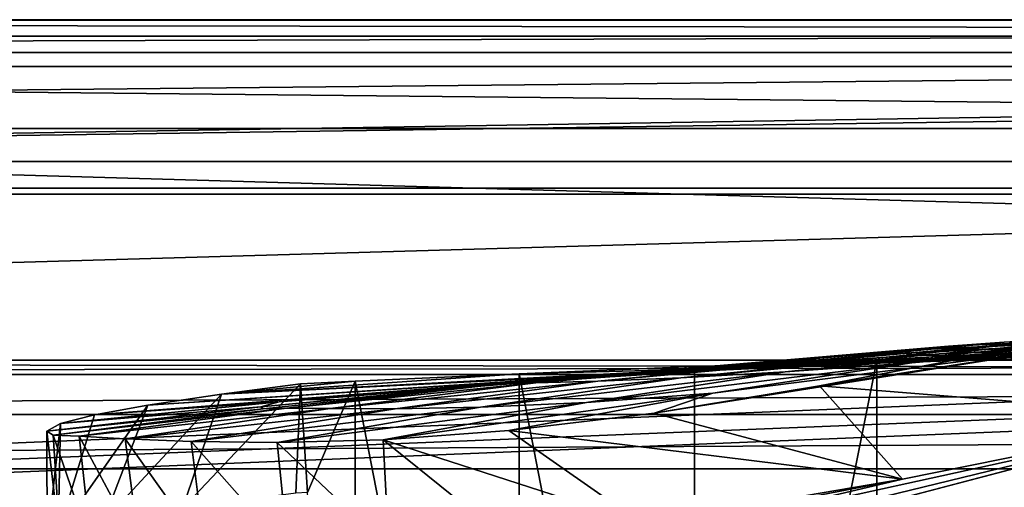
# Model space of a CAD drawing. Header units: metres. Extents: x -1004 to 0, y -708 to 0.
# Tile 80 of 119: x -641 to -550, y -43 to 0. Entities that reach past the tile are written whole.
import ezdxf

# ---------------------------------------------------------------- set-up
doc = ezdxf.new("R2010")
doc.units = ezdxf.units.M

msp = doc.modelspace()

# ---------------------------------------------------------------- linework, layer by layer
at = {"layer": 'top'}
for points in [[(-17.027203, -4.297202, 163.059692), (-987.0271, -4.297202, 163.059692), (-17.027203, -4.297202, 176.059937)], [(-987.0271, -4.297202, 163.059692), (-987.0271, -4.297202, 176.059692), (-17.027203, -4.297202, 176.059937)], [(-17.027203, -4.297202, 176.059937), (-987.0271, -4.297202, 176.059692), (-987.0271, -4.297202, 2050.059814)], [(-987.0271, -4.297202, 2063.059814), (-17.027203, -4.297202, 2063.059814), (-987.0271, -4.297202, 2050.059814)], [(-17.027203, -4.297202, 2063.059814), (-17.027203, -4.297202, 2050.059814), (-987.0271, -4.297202, 2050.059814)], [(-987.0271, -4.297202, 2050.059814), (-17.027203, -4.297202, 2050.059814), (-17.027203, -4.297202, 176.059937)], [(-17.027203, -4.297202, 2063.059814), (-987.0271, -4.297202, 2063.059814), (-51.027081, -31.297201, 2063.059814)], [(-51.027081, -31.297201, 2063.059814), (-987.0271, -4.297202, 2063.059814), (-953.0271, -31.297201, 2063.059814)], [(-17.027203, -4.297202, 163.059692), (-953.0271, -31.297201, 163.059692), (-987.0271, -4.297202, 163.059692)], [(-51.027081, -31.297201, 163.059692), (-953.0271, -31.297201, 163.059692), (-17.027203, -4.297202, 163.059692)], [(-522.334961, -27.974548, 978.032288), (-558.943481, -31.536816, 978.460144), (-508.362488, -27.12908, 898.876343)], [(-558.943481, -31.536816, 978.460144), (-545.28009, -30.270796, 899.305359), (-508.362488, -27.12908, 898.876343)], [(-533.978394, -28.64591, 1057.599854), (-570.586243, -32.38266, 1057.966797), (-522.334961, -27.974548, 978.032288)], [(-570.586243, -32.38266, 1057.966797), (-558.943481, -31.536816, 978.460144), (-522.334961, -27.974548, 978.032288)], [(-550.414673, -30.424583, 742.348816), (-531.098572, -28.059938, 742.221619), (-567.444946, -33.679401, 820.919495)], [(-531.098572, -28.059938, 742.221619), (-548.351563, -30.766386, 820.720947), (-567.444946, -33.679401, 820.919495)], [(-504.790924, -27.868296, 1137.478882), (-512.174133, -28.12541, 1217.638428), (-550.446899, -29.655293, 1217.726196)], [(-550.446899, -29.655293, 1217.726196), (-543.296143, -29.207056, 1137.55188), (-504.790924, -27.868296, 1137.478882)], [(-533.978394, -28.64591, 1057.599854), (-543.296143, -29.207056, 1137.55188), (-580.214172, -32.922432, 1137.810425)], [(-580.214172, -32.922432, 1137.810425), (-570.586243, -32.38266, 1057.966797), (-533.978394, -28.64591, 1057.599854)], [(-559.626038, -30.665686, 1458.603882), (-558.617615, -30.343277, 1378.304565), (-520.238464, -28.642012, 1378.305664)], [(-559.626038, -30.665686, 1458.603882), (-520.238464, -28.642012, 1378.305664), (-520.896423, -28.921398, 1458.728027)], [(-558.589294, -30.860767, 1538.892822), (-559.626038, -30.665686, 1458.603882), (-520.896423, -28.921398, 1458.728027)], [(-517.327515, -28.377766, 1297.931396), (-558.617615, -30.343277, 1378.304565), (-555.555237, -30.01231, 1297.98877)], [(-558.617615, -30.343277, 1378.304565), (-517.327515, -28.377766, 1297.931396), (-520.238464, -28.642012, 1378.305664)], [(-520.896423, -28.921398, 1458.728027), (-519.310974, -29.166855, 1539.137207), (-558.589294, -30.860767, 1538.892822)], [(-512.174133, -28.12541, 1217.638428), (-517.327515, -28.377766, 1297.931396), (-555.555237, -30.01231, 1297.98877)], [(-512.174133, -28.12541, 1217.638428), (-555.555237, -30.01231, 1297.98877), (-550.446899, -29.655293, 1217.726196)], [(-550.446899, -29.655293, 1217.726196), (-555.555237, -30.01231, 1297.98877), (-593.544617, -33.398254, 1298.051392)], [(-593.544617, -33.398254, 1298.051392), (-587.858459, -33.230473, 1217.874634), (-550.446899, -29.655293, 1217.726196)], [(-587.858459, -33.230473, 1217.874634), (-543.296143, -29.207056, 1137.55188), (-550.446899, -29.655293, 1217.726196)], [(-543.296143, -29.207056, 1137.55188), (-587.858459, -33.230473, 1217.874634), (-580.214172, -32.922432, 1137.810425)], [(-519.310974, -29.166855, 1539.137207), (-555.50647, -30.894201, 1619.12146), (-558.589294, -30.860767, 1538.892822)], [(-515.487915, -29.341103, 1619.466309), (-555.50647, -30.894201, 1619.12146), (-519.310974, -29.166855, 1539.137207)], [(-555.50647, -30.894201, 1619.12146), (-515.487915, -29.341103, 1619.466309), (-550.390137, -30.817196, 1699.218994)], [(-558.617615, -30.343277, 1378.304565), (-599.038147, -33.7244, 1458.471924), (-597.273621, -33.547527, 1378.303345)], [(-559.626038, -30.665686, 1458.603882), (-599.038147, -33.7244, 1458.471924), (-558.617615, -30.343277, 1378.304565)], [(-598.846436, -33.707504, 1538.643555), (-599.038147, -33.7244, 1458.471924), (-559.626038, -30.665686, 1458.603882)], [(-558.589294, -30.860767, 1538.892822), (-598.846436, -33.707504, 1538.643555), (-559.626038, -30.665686, 1458.603882)], [(-555.555237, -30.01231, 1297.98877), (-558.617615, -30.343277, 1378.304565), (-597.273621, -33.547527, 1378.303345)], [(-555.555237, -30.01231, 1297.98877), (-597.273621, -33.547527, 1378.303345), (-593.544617, -33.398254, 1298.051392)], [(-578.530212, -32.142326, 1858.454956), (-586.527283, -32.652935, 1778.727539), (-543.261963, -30.743803, 1779.113403)], [(-543.261963, -30.743803, 1779.113403), (-586.527283, -32.652935, 1778.727539), (-550.390137, -30.817196, 1699.218994)], [(-548.351563, -30.766386, 820.720947), (-545.28009, -30.270796, 899.305359), (-582.650757, -36.168266, 899.776184)], [(-582.650757, -36.168266, 899.776184), (-545.28009, -30.270796, 899.305359), (-577.246338, -34.333977, 978.705688)], [(-567.444946, -33.679401, 820.919495), (-548.351563, -30.766386, 820.720947), (-582.650757, -36.168266, 899.776184)], [(-534.104248, -30.651379, 1858.760254), (-545.201599, -30.85894, 1929.701294), (-578.530212, -32.142326, 1858.454956)], [(-534.104248, -30.651379, 1858.760254), (-578.530212, -32.142326, 1858.454956), (-543.261963, -30.743803, 1779.113403)], [(-545.28009, -30.270796, 899.305359), (-558.943481, -31.536816, 978.460144), (-577.246338, -34.333977, 978.705688)], [(-550.414673, -30.424583, 742.348816), (-567.444946, -33.679401, 820.919495), (-531.550537, -36.561653, 664.056519)], [(-51.027081, -31.297201, 2063.059814), (-953.0271, -31.297201, 2063.059814), (-56.027115, -32.636967, 2063.059814)], [(-953.0271, -31.297201, 2063.059814), (-948.0271, -32.636948, 2063.059814), (-56.027115, -32.636967, 2063.059814)], [(-953.0271, -31.297201, 163.059692), (-51.027081, -31.297201, 163.059692), (-948.0271, -32.636948, 163.059692)], [(-51.027081, -31.297201, 163.059692), (-56.027115, -32.636967, 163.059692), (-948.0271, -32.636948, 163.059692)], [(-596.689575, -33.450592, 1618.776489), (-598.846436, -33.707504, 1538.643555), (-558.589294, -30.860767, 1538.892822)], [(-555.50647, -30.894201, 1619.12146), (-596.689575, -33.450592, 1618.776489), (-558.589294, -30.860767, 1538.892822)], [(-596.689575, -33.450592, 1618.776489), (-555.50647, -30.894201, 1619.12146), (-592.577087, -33.082756, 1698.821655)], [(-592.577087, -33.082756, 1698.821655), (-555.50647, -30.894201, 1619.12146), (-550.390137, -30.817196, 1699.218994)], [(-586.527283, -32.652935, 1778.727539), (-592.577087, -33.082756, 1698.821655), (-550.390137, -30.817196, 1699.218994)], [(-577.246338, -34.333977, 978.705688), (-558.943481, -31.536816, 978.460144), (-588.880798, -35.199718, 1058.17627)], [(-558.943481, -31.536816, 978.460144), (-570.586243, -32.38266, 1057.966797), (-588.880798, -35.199718, 1058.17627)], [(-578.998413, -115.376251, 1973.391968), (-578.946045, -31.895319, 1925.198608), (-562.167419, -31.322283, 1926.885376)], [(-578.998413, -115.376251, 1973.391968), (-562.167419, -31.322283, 1926.885376), (-562.205627, -117.457336, 1976.609497)], [(-578.530212, -32.142326, 1858.454956), (-562.167419, -31.322283, 1926.885376), (-578.946045, -31.895319, 1925.198608)], [(-545.201599, -30.85894, 1929.701294), (-562.167419, -31.322283, 1926.885376), (-578.530212, -32.142326, 1858.454956)], [(-562.167419, -31.322283, 1926.885376), (-545.201599, -30.85894, 1929.701294), (-562.205627, -117.457336, 1976.609497)], [(-562.205627, -117.457336, 1976.609497), (-545.201599, -30.85894, 1929.701294), (-545.208801, -117.028526, 1979.450073)], [(-595.09668, -32.54953, 1924.893555), (-622.496399, -34.445732, 1858.187988), (-578.530212, -32.142326, 1858.454956)], [(-578.530212, -32.142326, 1858.454956), (-622.496399, -34.445732, 1858.187988), (-586.527283, -32.652935, 1778.727539)], [(-595.09668, -32.54953, 1924.893555), (-610.183472, -33.244953, 1926.012573), (-622.496399, -34.445732, 1858.187988)], [(-610.183472, -33.244953, 1926.012573), (-595.09668, -32.54953, 1924.893555), (-595.150696, -110.513107, 1969.906494)], [(-588.880798, -35.199718, 1058.17627), (-570.586243, -32.38266, 1057.966797), (-598.643066, -35.632977, 1137.953247)], [(-570.586243, -32.38266, 1057.966797), (-580.214172, -32.922432, 1137.810425), (-598.643066, -35.632977, 1137.953247)], [(-595.150696, -110.513107, 1969.906494), (-595.09668, -32.54953, 1924.893555), (-578.998413, -115.376251, 1973.391968)], [(-578.946045, -31.895319, 1925.198608), (-595.09668, -32.54953, 1924.893555), (-578.530212, -32.142326, 1858.454956)], [(-595.09668, -32.54953, 1924.893555), (-578.946045, -31.895319, 1925.198608), (-578.998413, -115.376251, 1973.391968)], [(-56.027115, -32.636967, 2063.059814), (-948.0271, -32.636948, 2063.059814), (-944.366821, -36.297203, 2063.059814)], [(-948.0271, -32.636948, 163.059692), (-56.027115, -32.636967, 163.059692), (-944.366821, -36.297203, 163.059692)], [(-56.027115, -32.636967, 2063.059814), (-944.366821, -36.297203, 2063.059814), (-59.687374, -36.297272, 2063.059814)], [(-56.027115, -32.636967, 163.059692), (-59.687374, -36.297272, 163.059692), (-944.366821, -36.297203, 163.059692)], [(-629.254028, -35.436134, 1778.381714), (-634.183411, -36.320198, 1698.452515), (-592.577087, -33.082756, 1698.821655)], [(-592.577087, -33.082756, 1698.821655), (-634.183411, -36.320198, 1698.452515), (-617.171631, -35.141056, 1618.606567)], [(-622.496399, -34.445732, 1858.187988), (-629.254028, -35.436134, 1778.381714), (-586.527283, -32.652935, 1778.727539)], [(-586.527283, -32.652935, 1778.727539), (-629.254028, -35.436134, 1778.381714), (-592.577087, -33.082756, 1698.821655)], [(-622.496399, -34.445732, 1858.187988), (-615.216858, -33.492184, 1926.758911), (-626.076965, -44.951412, 1818.617554)], [(-626.076965, -44.951412, 1818.617554), (-615.216858, -33.492184, 1926.758911), (-615.644531, -43.546047, 1923.056763)], [(-610.183472, -33.244953, 1926.012573), (-615.216858, -33.492184, 1926.758911), (-622.496399, -34.445732, 1858.187988)], [(-617.171631, -35.141056, 1618.606567), (-596.689575, -33.450592, 1618.776489), (-592.577087, -33.082756, 1698.821655)], [(-598.846436, -33.707504, 1538.643555), (-596.689575, -33.450592, 1618.776489), (-617.171631, -35.141056, 1618.606567)], [(-612.467285, -35.745182, 1298.079346), (-593.544617, -33.398254, 1298.051392), (-616.513428, -35.726719, 1378.302612)], [(-593.544617, -33.398254, 1298.051392), (-597.273621, -33.547527, 1378.303345), (-616.513428, -35.726719, 1378.302612)], [(-615.216858, -33.492184, 1926.758911), (-614.566895, -43.460144, 1932.42395), (-615.644531, -43.546047, 1923.056763)], [(-614.566895, -43.460144, 1932.42395), (-615.216858, -33.492184, 1926.758911), (-610.183472, -33.244953, 1926.012573)], [(-614.566895, -43.460144, 1932.42395), (-610.183472, -33.244953, 1926.012573), (-610.234192, -103.017258, 1966.300659)], [(-606.510742, -35.766987, 1217.950195), (-587.858459, -33.230473, 1217.874634), (-612.467285, -35.745182, 1298.079346)], [(-587.858459, -33.230473, 1217.874634), (-593.544617, -33.398254, 1298.051392), (-612.467285, -35.745182, 1298.079346)], [(-610.234192, -103.017258, 1966.300659), (-610.183472, -33.244953, 1926.012573), (-595.150696, -110.513107, 1969.906494)], [(-598.643066, -35.632977, 1137.953247), (-580.214172, -32.922432, 1137.810425), (-606.510742, -35.766987, 1217.950195)], [(-580.214172, -32.922432, 1137.810425), (-587.858459, -33.230473, 1217.874634), (-606.510742, -35.766987, 1217.950195)], [(-599.038147, -33.7244, 1458.471924), (-598.846436, -33.707504, 1538.643555), (-618.865356, -35.600239, 1538.515503)], [(-618.865356, -35.600239, 1538.515503), (-598.846436, -33.707504, 1538.643555), (-617.171631, -35.141056, 1618.606567)], [(-618.641846, -35.775898, 1458.400879), (-599.038147, -33.7244, 1458.471924), (-618.865356, -35.600239, 1538.515503)], [(-616.513428, -35.726719, 1378.302612), (-597.273621, -33.547527, 1378.303345), (-618.641846, -35.775898, 1458.400879)], [(-597.273621, -33.547527, 1378.303345), (-599.038147, -33.7244, 1458.471924), (-618.641846, -35.775898, 1458.400879)], [(-588.880798, -35.199718, 1058.17627), (-607.605164, -38.618702, 1058.354858), (-577.246338, -34.333977, 978.705688)], [(-607.605164, -38.618702, 1058.354858), (-596.037109, -37.7757, 978.921326), (-577.246338, -34.333977, 978.705688)], [(-577.246338, -34.333977, 978.705688), (-596.037109, -37.7757, 978.921326), (-582.650757, -36.168266, 899.776184)], [(-567.444946, -33.679401, 820.919495), (-582.650757, -36.168266, 899.776184), (-559.799133, -42.260258, 784.561279)], [(-531.550537, -36.561653, 664.056519), (-567.444946, -33.679401, 820.919495), (-559.799133, -42.260258, 784.561279)], [(-634.183411, -36.320198, 1698.452515), (-637.289368, -37.12558, 1618.439819), (-617.171631, -35.141056, 1618.606567)], [(-617.171631, -35.141056, 1618.606567), (-637.289368, -37.12558, 1618.439819), (-618.865356, -35.600239, 1538.515503)], [(-629.254028, -35.436134, 1778.381714), (-622.496399, -34.445732, 1858.187988), (-633.373169, -46.15657, 1713.907837)], [(-633.373169, -46.15657, 1713.907837), (-622.496399, -34.445732, 1858.187988), (-626.076965, -44.951412, 1818.617554)], [(-598.643066, -35.632977, 1137.953247), (-617.35321, -38.891628, 1138.075073), (-588.880798, -35.199718, 1058.17627)], [(-617.35321, -38.891628, 1138.075073), (-607.605164, -38.618702, 1058.354858), (-588.880798, -35.199718, 1058.17627)], [(-637.289368, -37.12558, 1618.439819), (-638.557007, -37.825649, 1538.384521), (-618.865356, -35.600239, 1538.515503)], [(-618.865356, -35.600239, 1538.515503), (-638.557007, -37.825649, 1538.384521), (-618.641846, -35.775898, 1458.400879)], [(-638.557007, -37.825649, 1538.384521), (-637.986206, -38.191078, 1458.325195), (-618.641846, -35.775898, 1458.400879)], [(-618.641846, -35.775898, 1458.400879), (-637.986206, -38.191078, 1458.325195), (-616.513428, -35.726719, 1378.302612)], [(-637.986206, -38.191078, 1458.325195), (-635.59198, -38.297794, 1378.301758), (-616.513428, -35.726719, 1378.302612)], [(-634.183411, -36.320198, 1698.452515), (-629.254028, -35.436134, 1778.381714), (-637.526978, -47.207523, 1609.020386)], [(-637.526978, -47.207523, 1609.020386), (-629.254028, -35.436134, 1778.381714), (-633.373169, -46.15657, 1713.907837)], [(-616.513428, -35.726719, 1378.302612), (-635.59198, -38.297794, 1378.301758), (-612.467285, -35.745182, 1298.079346)], [(-635.59198, -38.297794, 1378.301758), (-631.351196, -38.526585, 1298.102295), (-612.467285, -35.745182, 1298.079346)], [(-612.467285, -35.745182, 1298.079346), (-631.351196, -38.526585, 1298.102295), (-606.510742, -35.766987, 1217.950195)], [(-631.351196, -38.526585, 1298.102295), (-625.270935, -38.793159, 1218.015137), (-606.510742, -35.766987, 1217.950195)], [(-606.510742, -35.766987, 1217.950195), (-625.270935, -38.793159, 1218.015137), (-598.643066, -35.632977, 1137.953247)], [(-625.270935, -38.793159, 1218.015137), (-617.35321, -38.891628, 1138.075073), (-598.643066, -35.632977, 1137.953247)], [(-559.799133, -42.260258, 784.561279), (-582.650757, -36.168266, 899.776184), (-596.037109, -37.7757, 978.921326)], [(-944.366821, -36.297203, 2063.059814), (-943.0271, -41.297203, 2063.059814), (-59.687374, -36.297272, 2063.059814)], [(-944.366821, -36.297203, 163.059692), (-59.687374, -36.297272, 163.059692), (-943.0271, -41.297203, 163.059692)], [(-59.687374, -36.297272, 2063.059814), (-943.0271, -41.297203, 2063.059814), (-61.027081, -41.297325, 2063.059814)], [(-59.687374, -36.297272, 163.059692), (-61.027081, -41.297325, 163.059692), (-943.0271, -41.297203, 163.059692)], [(-638.557007, -37.825649, 1538.384521), (-637.289368, -37.12558, 1618.439819), (-638.540833, -48.041042, 1504.057007)], [(-637.289368, -37.12558, 1618.439819), (-637.526978, -47.207523, 1609.020386), (-638.540833, -48.041042, 1504.057007)], [(-637.289368, -37.12558, 1618.439819), (-634.183411, -36.320198, 1698.452515), (-637.526978, -47.207523, 1609.020386)], [(-595.075806, -52.034935, 663.380066), (-303.672577, -44.981171, 663.564758), (-531.481934, -36.547382, 663.785583)], [(-595.075806, -52.034935, 663.380066), (-531.481934, -36.547382, 663.785583), (-563.380371, -44.920795, 664.056458)], [(-563.380371, -44.920795, 664.056458), (-531.550537, -36.561653, 664.056519), (-589.51355, -49.244396, 784.627014)], [(-531.550537, -36.561653, 664.056519), (-559.799133, -42.260258, 784.561279), (-589.51355, -49.244396, 784.627014)], [(-531.481934, -36.547382, 663.785583), (-531.550537, -36.561653, 664.056519), (-563.380371, -44.920795, 664.056458)], [(-637.986206, -38.191078, 1458.325195), (-638.557007, -37.825649, 1538.384521), (-637.31958, -48.234787, 1428.911499)], [(-638.557007, -37.825649, 1538.384521), (-638.540833, -48.041042, 1504.057007), (-637.31958, -48.234787, 1428.911499)], [(-596.037109, -37.7757, 978.921326), (-607.605164, -38.618702, 1058.354858), (-583.782043, -46.328548, 906.060059)], [(-559.799133, -42.260258, 784.561279), (-596.037109, -37.7757, 978.921326), (-583.782043, -46.328548, 906.060059)], [(-635.59198, -38.297794, 1378.301758), (-637.986206, -38.191078, 1458.325195), (-634.492371, -48.350975, 1353.808228)], [(-637.986206, -38.191078, 1458.325195), (-637.31958, -48.234787, 1428.911499), (-634.492371, -48.350975, 1353.808228)], [(-631.351196, -38.526585, 1298.102295), (-635.59198, -38.297794, 1378.301758), (-630.053345, -48.595257, 1278.78125)], [(-635.59198, -38.297794, 1378.301758), (-634.492371, -48.350975, 1353.808228), (-630.053345, -48.595257, 1278.78125)], [(-625.270935, -38.793159, 1218.015137), (-631.351196, -38.526585, 1298.102295), (-624.004456, -48.828663, 1203.866821)], [(-631.351196, -38.526585, 1298.102295), (-630.053345, -48.595257, 1278.78125), (-624.004456, -48.828663, 1203.866821)], [(-617.35321, -38.891628, 1138.075073), (-625.270935, -38.793159, 1218.015137), (-616.348694, -48.883198, 1129.102783)], [(-625.270935, -38.793159, 1218.015137), (-624.004456, -48.828663, 1203.866821), (-616.348694, -48.883198, 1129.102783)], [(-607.605164, -38.618702, 1058.354858), (-617.35321, -38.891628, 1138.075073), (-607.0896, -48.592743, 1054.522583)], [(-617.35321, -38.891628, 1138.075073), (-616.348694, -48.883198, 1129.102783), (-607.0896, -48.592743, 1054.522583)], [(-583.782043, -46.328548, 906.060059), (-607.605164, -38.618702, 1058.354858), (-596.231628, -47.794231, 980.159058)], [(-607.605164, -38.618702, 1058.354858), (-607.0896, -48.592743, 1054.522583), (-596.231628, -47.794231, 980.159058)], [(-943.0271, -41.297203, 2063.059814), (-943.0271, -51.297203, 2063.059814), (-61.027081, -41.297325, 2063.059814)], [(-943.0271, -41.297203, 163.059692), (-61.027081, -41.297325, 163.059692), (-943.0271, -51.297203, 163.059692)], [(-61.027081, -41.297325, 2063.059814), (-943.0271, -51.297203, 2063.059814), (-61.026958, -51.297203, 2063.059814)], [(-61.027081, -41.297325, 163.059692), (-61.026958, -51.297203, 163.059692), (-943.0271, -51.297203, 163.059692)], [(-589.51355, -49.244396, 784.627014), (-559.799133, -42.260258, 784.561279), (-611.70575, -52.244411, 906.060059)], [(-559.799133, -42.260258, 784.561279), (-583.782043, -46.328548, 906.060059), (-611.70575, -52.244411, 906.060059)]]:
    msp.add_3dface(points, dxfattribs=at)
at = {"layer": 'top0123410'}
for points in [[(-1004.024658, -0.027127, 2050.999756), (-0.024684, -0.027127, 2050.999756), (-988.024658, -16.027126, 2050.999756)], [(-1001.024658, -3.027127, 2110.919678), (-0.024684, -0.027127, 2110.919678), (-1004.024658, -0.027127, 2110.919678)], [(-0.024684, -0.027127, 2110.919678), (-0.024684, -0.027127, 2050.999756), (-1004.024658, -0.027127, 2110.919678)], [(-0.024684, -0.027127, 2050.999756), (-1004.024658, -0.027127, 2050.999756), (-1004.024658, -0.027127, 2110.919678)], [(-1001.024658, -3.027127, 2110.919678), (-3.024684, -3.027127, 2110.919678), (-0.024684, -0.027127, 2110.919678)], [(-988.024658, -16.027126, 2050.999756), (-0.024684, -0.027127, 2050.999756), (-16.024683, -16.027126, 2050.999756)], [(-991.024658, -13.027127, 2053.855713), (-13.024684, -13.027127, 2053.855713), (-1001.024658, -3.027127, 2053.855713)], [(-1001.024658, -3.027127, 2053.855713), (-13.024684, -13.027127, 2053.855713), (-3.024684, -3.027127, 2053.855713)], [(-1001.024658, -3.027127, 2110.919678), (-1001.024658, -3.027127, 2053.855713), (-3.024684, -3.027127, 2110.919678)], [(-1001.024658, -3.027127, 2053.855713), (-3.024684, -3.027127, 2053.855713), (-3.024684, -3.027127, 2110.919678)], [(-991.024658, -13.027127, 2065.279785), (-952.32666, -51.725147, 2065.279785), (-13.024684, -13.027127, 2065.279785)], [(-13.024684, -13.027127, 2065.279785), (-13.024684, -13.027127, 2053.855713), (-991.024658, -13.027127, 2065.279785)], [(-13.024684, -13.027127, 2053.855713), (-991.024658, -13.027127, 2053.855713), (-991.024658, -13.027127, 2065.279785)], [(-952.32666, -51.725147, 2065.279785), (-51.722702, -51.725147, 2065.279785), (-13.024684, -13.027127, 2065.279785)], [(-16.024683, -16.027126, 2050.999756), (-16.024683, -16.027126, 2063.023682), (-988.024658, -16.027126, 2050.999756)], [(-16.024683, -16.027126, 2063.023682), (-988.024658, -16.027126, 2063.023682), (-988.024658, -16.027126, 2050.999756)], [(-988.024658, -16.027126, 2063.023682), (-16.024683, -16.027126, 2063.023682), (-949.855835, -54.196003, 2063.023682)], [(-949.855835, -54.196003, 2063.023682), (-16.024683, -16.027126, 2063.023682), (-54.193558, -54.196003, 2063.023682)]]:
    msp.add_3dface(points, dxfattribs=at)
at = {"layer": 'top0123459'}
for points in [[(0, 0), (-994.049377, -10), (-1004.049377, 0)], [(-1002.522156, -1.527202, 175), (-1.527202, -1.527202, 175), (-1004.049377, 0)], [(-1.527202, -1.527202, 175), (0, 0), (-1004.049377, 0)], [(-10, -10), (-994.049377, -10), (0, 0)], [(-1002.522156, -1.527202, 175), (-980.601746, -15.487401, 175), (-1.527202, -1.527202, 175)], [(-980.601746, -15.487401, 175), (-23.447599, -15.487401, 175), (-1.527202, -1.527202, 175)], [(-994.049377, -10, 90), (-994.049377, -10), (-10, -10, 90)], [(-994.049377, -10), (-10, -10), (-10, -10, 90)], [(-10, -10, 90), (-787.024658, -653.266907, 90), (-994.049377, -10, 90)], [(-217.024689, -653.266907, 90), (-787.024658, -653.266907, 90), (-10, -10, 90)], [(-980.601746, -15.487401, 163.059708), (-936.825439, -52.298347, 163.059708), (-23.447599, -15.487401, 163.059708)], [(-980.601746, -15.487401, 163.059708), (-23.447599, -15.487401, 163.059708), (-980.601746, -15.487401, 175)], [(-23.447599, -15.487401, 163.059708), (-23.447599, -15.487401, 175), (-980.601746, -15.487401, 175)], [(-936.825439, -52.298347, 163.059708), (-67.223724, -52.298347, 163.059708), (-23.447599, -15.487401, 163.059708)]]:
    msp.add_3dface(points, dxfattribs=at)

doc.saveas('drawing.dxf')
